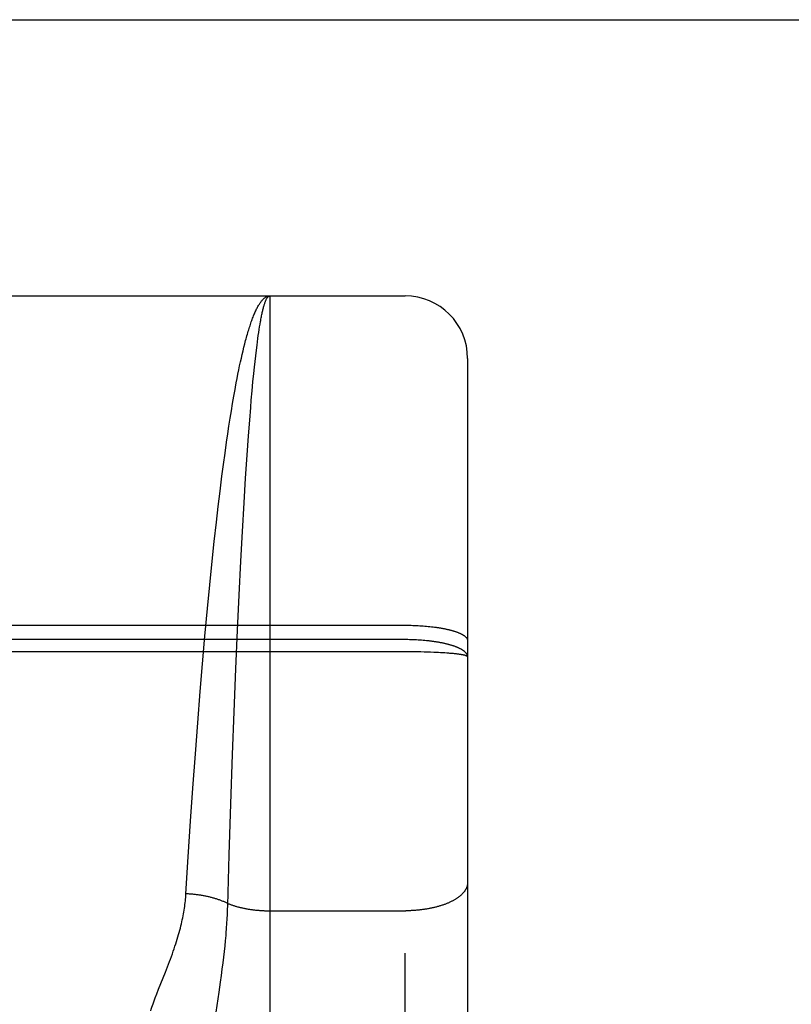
# Model space of a CAD drawing. Header units: inches. Extents: x 0 to 267, y 0 to 173.
# Tile 91 of 104: x 114.689 to 115.059, y 120.188 to 120.66. Entities that reach past the tile are written whole.
import ezdxf

# ---------------------------------------------------------------- set-up
doc = ezdxf.new("R2010")
doc.units = ezdxf.units.IN
doc.header["$LTSCALE"] = 14.696721
doc.header["$MEASUREMENT"] = 0
doc.linetypes.add('HIDDEN', pattern=[0.2, 0.1, -0.1])
doc.layers.get('0').update_dxf_attribs({"linetype": 'CONTINUOUS'})
doc.layers.add('02___PRT_ALL_AXES', color=7, linetype='CONTINUOUS')
doc.layers.add('DEFAULT_2', color=8, linetype='HIDDEN')

msp = doc.modelspace()

# ---------------------------------------------------------------- linework, layer by layer
at = {"color": 3, "linetype": 'Continuous'}
msp.add_line((82.88344, 120.66046), (117.36194, 120.66046), dxfattribs=at)
at = {"layer": '02___PRT_ALL_AXES', "color": 8, "linetype": 'HIDDEN'}
msp.add_line((114.30894, 120.52796), (114.87394, 120.52796), dxfattribs=at)
at = {"layer": 'DEFAULT_2', "color": 8, "linetype": 'HIDDEN'}
for p, q in [((114.62394, 120.52796), (114.80894, 120.52796)), ((114.80894, 120.52796), (114.80894, 119.71717)), ((114.87394, 118.74296), (114.87394, 120.52796)), ((114.80411, 120.51316), (114.80433, 120.51443)), ((114.80349, 120.50902), (114.80369, 120.51045)), ((114.80369, 120.51045), (114.8039, 120.51183)), ((114.8039, 120.51183), (114.80411, 120.51316)), ((114.80255, 120.50189), (114.80286, 120.50439)), ((114.80286, 120.50439), (114.80307, 120.50598)), ((114.80307, 120.50598), (114.80328, 120.50753)), ((114.80328, 120.50753), (114.80349, 120.50902)), ((114.79534, 120.4981), (114.79575, 120.49989)), ((114.79575, 120.49989), (114.79616, 120.50163)), ((114.79616, 120.50163), (114.79658, 120.50332)), ((114.80224, 120.49928), (114.80255, 120.50189)), ((114.79453, 120.49437), (114.79493, 120.49626)), ((114.79493, 120.49626), (114.79534, 120.4981)), ((114.80163, 120.49372), (114.80194, 120.49656)), ((114.80194, 120.49656), (114.80224, 120.49928)), ((114.90394, 120.49796), (114.90394, 118.77296)), ((114.79332, 120.4884), (114.79372, 120.49044)), ((114.79372, 120.49044), (114.79412, 120.49243)), ((114.79412, 120.49243), (114.79453, 120.49437)), ((114.80093, 120.48667), (114.80133, 120.49077)), ((114.80133, 120.49077), (114.80163, 120.49372)), ((114.79252, 120.48419), (114.79291, 120.48632)), ((114.79291, 120.48632), (114.79332, 120.4884)), ((114.80053, 120.48238), (114.80093, 120.48667)), ((114.80013, 120.47791), (114.80053, 120.48238)), ((114.79055, 120.47285), (114.79113, 120.47637)), ((114.79113, 120.47637), (114.79172, 120.47979)), ((114.79984, 120.47443), (114.80013, 120.47791)), ((114.78996, 120.46924), (114.79055, 120.47285)), ((114.79936, 120.46842), (114.79984, 120.47443)), ((114.78939, 120.46553), (114.78996, 120.46924)), ((114.79878, 120.46087), (114.79936, 120.46842)), ((114.78881, 120.46174), (114.78939, 120.46553)), ((114.7875, 120.45254), (114.78825, 120.45785)), ((114.78825, 120.45785), (114.78881, 120.46174)), ((114.79812, 120.4516), (114.79878, 120.46087)), ((114.78676, 120.44709), (114.7875, 120.45254)), ((114.79739, 120.44045), (114.79812, 120.4516)), ((114.78602, 120.4415), (114.78676, 120.44709)), ((114.78512, 120.43432), (114.78602, 120.4415)), ((114.79667, 120.42875), (114.79739, 120.44045)), ((114.78423, 120.42695), (114.78512, 120.43432)), ((114.79589, 120.41501), (114.79667, 120.42875)), ((114.78336, 120.41941), (114.78423, 120.42695)), ((114.78234, 120.41015), (114.78336, 120.41941)), ((114.79514, 120.40073), (114.79589, 120.41501)), ((114.78133, 120.40068), (114.78234, 120.41015)), ((114.7802, 120.38941), (114.78133, 120.40068)), ((114.79433, 120.38435), (114.79514, 120.40073)), ((114.77909, 120.37795), (114.7802, 120.38941)), ((114.79356, 120.36763), (114.79433, 120.38435)), ((114.77789, 120.36477), (114.77909, 120.37795)), ((114.30852, 120.36996), (114.87394, 120.36996)), ((114.79276, 120.34899), (114.79356, 120.36763)), ((114.87394, 120.36996), (114.87436, 120.36996)), ((114.87436, 120.36996), (114.8752, 120.36996)), ((114.8752, 120.36996), (114.87604, 120.36995)), ((114.87604, 120.36995), (114.87688, 120.36993)), ((114.87688, 120.36993), (114.87771, 120.36991)), ((114.87771, 120.36991), (114.87855, 120.36988)), ((114.87855, 120.36988), (114.87938, 120.36984)), ((114.87938, 120.36984), (114.8802, 120.3698)), ((114.8802, 120.3698), (114.88102, 120.36975)), ((114.88102, 120.36975), (114.88184, 120.3697)), ((114.88184, 120.3697), (114.88265, 120.36964)), ((114.88265, 120.36964), (114.88345, 120.36958)), ((114.88345, 120.36958), (114.88424, 120.36951)), ((114.88424, 120.36951), (114.88503, 120.36944)), ((114.88503, 120.36944), (114.8858, 120.36936)), ((114.8858, 120.36936), (114.88657, 120.36927)), ((114.88657, 120.36927), (114.88733, 120.36918)), ((114.87436, 120.36306), (114.30894, 120.36306)), ((114.77672, 120.35148), (114.77789, 120.36477)), ((114.8752, 120.36305), (114.87436, 120.36306)), ((114.87604, 120.36304), (114.8752, 120.36305)), ((114.87688, 120.36302), (114.87604, 120.36304)), ((114.87772, 120.36299), (114.87688, 120.36302)), ((114.87855, 120.36296), (114.87772, 120.36299)), ((114.87938, 120.36292), (114.87855, 120.36296)), ((114.8802, 120.36288), (114.87938, 120.36292)), ((114.88102, 120.36282), (114.8802, 120.36288)), ((114.88184, 120.36277), (114.88102, 120.36282)), ((114.88265, 120.3627), (114.88184, 120.36277)), ((114.88345, 120.36263), (114.88265, 120.3627)), ((114.87478, 120.35723), (114.3081, 120.35723)), ((114.87646, 120.35722), (114.87478, 120.35723)), ((114.87813, 120.3572), (114.87646, 120.35722)), ((114.87979, 120.35718), (114.87813, 120.3572)), ((114.88143, 120.35715), (114.87979, 120.35718)), ((114.88305, 120.35711), (114.88143, 120.35715)), ((114.88464, 120.35707), (114.88305, 120.35711)), ((114.88619, 120.35702), (114.88464, 120.35707)), ((114.88771, 120.35696), (114.88619, 120.35702)), ((114.88882, 120.35691), (114.88771, 120.35696)), ((114.8899, 120.35686), (114.88882, 120.35691)), ((114.89095, 120.3568), (114.8899, 120.35686)), ((114.89198, 120.35674), (114.89095, 120.3568)), ((114.89297, 120.35668), (114.89198, 120.35674)), ((114.89393, 120.35661), (114.89297, 120.35668)), ((114.89485, 120.35654), (114.89393, 120.35661)), ((114.89545, 120.35649), (114.89485, 120.35654)), ((114.89603, 120.35644), (114.89545, 120.35649)), ((114.89659, 120.35639), (114.89603, 120.35644)), ((114.89713, 120.35634), (114.89659, 120.35639)), ((114.89765, 120.35629), (114.89713, 120.35634)), ((114.89816, 120.35623), (114.89765, 120.35629)), ((114.89934, 120.35609), (114.89888, 120.35615)), ((114.77561, 120.33813), (114.77672, 120.35148)), ((114.79194, 120.32847), (114.79276, 120.34899)), ((114.77442, 120.32313), (114.77561, 120.33813)), ((114.79117, 120.30796), (114.79194, 120.32847)), ((114.77329, 120.30822), (114.77442, 120.32313)), ((114.7721, 120.29188), (114.77329, 120.30822)), ((114.79035, 120.28436), (114.79117, 120.30796)), ((114.77099, 120.2759), (114.7721, 120.29188)), ((114.78955, 120.25984), (114.79035, 120.28436)), ((114.76987, 120.25887), (114.77099, 120.2759)), ((114.76874, 120.24111), (114.76987, 120.25887)), ((114.78881, 120.23546), (114.78955, 120.25984)), ((114.78874, 120.23337), (114.78881, 120.23546)), ((114.78854, 120.22907), (114.78865, 120.23124)), ((114.78865, 120.23124), (114.78874, 120.23337)), ((114.80894, 120.233), (114.87436, 120.233)), ((114.78825, 120.22459), (114.78841, 120.22686)), ((114.78841, 120.22686), (114.78854, 120.22907)), ((114.78776, 120.21865), (114.78798, 120.22109)), ((114.78751, 120.21614), (114.78776, 120.21865)), ((114.78693, 120.21081), (114.78724, 120.21353)), ((114.78724, 120.21353), (114.78751, 120.21614)), ((114.75988, 120.20605), (114.76085, 120.20858)), ((114.78621, 120.20502), (114.78659, 120.20798)), ((114.78659, 120.20798), (114.78693, 120.21081)), ((114.75564, 120.19533), (114.7589, 120.20353)), ((114.7589, 120.20353), (114.75988, 120.20605)), ((114.78581, 120.20196), (114.78621, 120.20502)), ((114.78466, 120.19389), (114.78537, 120.19879)), ((114.78537, 120.19879), (114.78581, 120.20196)), ((114.75405, 120.19122), (114.75482, 120.19322)), ((114.75482, 120.19322), (114.75564, 120.19533)), ((114.78273, 120.1811), (114.78466, 120.19389))]:
    msp.add_line(p, q, dxfattribs=at)
for points in [[(114.79658, 120.50332), (114.79699, 120.50495), (114.7972, 120.50575), (114.79741, 120.50654), (114.79761, 120.50731), (114.79782, 120.50807), (114.79803, 120.50881), (114.79824, 120.50954), (114.79845, 120.51026), (114.79866, 120.51097), (114.79887, 120.51166), (114.79908, 120.51233), (114.79929, 120.513), (114.7995, 120.51365), (114.79971, 120.51428), (114.79992, 120.5149), (114.80013, 120.51551), (114.80035, 120.51611), (114.80056, 120.51668), (114.80077, 120.51725), (114.80098, 120.5178), (114.80119, 120.51834), (114.80141, 120.51886), (114.80162, 120.51937), (114.80183, 120.51987), (114.80205, 120.52035), (114.80226, 120.52081), (114.80247, 120.52126), (114.80269, 120.5217), (114.8029, 120.52212), (114.80312, 120.52253), (114.80333, 120.52292), (114.80354, 120.5233), (114.80376, 120.52367), (114.80397, 120.52402), (114.80419, 120.52435), (114.8044, 120.52467), (114.80462, 120.52498), (114.80483, 120.52527), (114.80505, 120.52554), (114.80527, 120.5258), (114.80548, 120.52605), (114.8057, 120.52628), (114.80591, 120.5265), (114.80613, 120.5267), (114.80634, 120.52689), (114.80656, 120.52706), (114.80678, 120.52722), (114.80699, 120.52736), (114.80721, 120.52749), (114.80742, 120.5276), (114.80764, 120.5277), (114.80786, 120.52778), (114.80807, 120.52784), (114.80829, 120.5279), (114.80851, 120.52793), (114.80872, 120.52796), (114.80894, 120.52796)], [(114.80433, 120.51443), (114.80454, 120.51565), (114.80464, 120.51624), (114.80475, 120.51681), (114.80485, 120.51737), (114.80496, 120.51792), (114.80507, 120.51845), (114.80517, 120.51897), (114.80528, 120.51947), (114.80539, 120.51996), (114.80549, 120.52043), (114.8056, 120.52089), (114.80571, 120.52134), (114.80581, 120.52177), (114.80592, 120.52219), (114.80603, 120.52259), (114.80613, 120.52298), (114.80624, 120.52336), (114.80635, 120.52372), (114.80646, 120.52406), (114.80656, 120.52439), (114.80667, 120.52471), (114.80678, 120.52501), (114.80689, 120.5253), (114.80699, 120.52557), (114.8071, 120.52583), (114.80721, 120.52607), (114.80732, 120.5263), (114.80743, 120.52652), (114.80753, 120.52672), (114.80764, 120.5269), (114.80775, 120.52707), (114.80786, 120.52723), (114.80797, 120.52737), (114.80807, 120.52749), (114.80818, 120.5276), (114.80829, 120.5277), (114.8084, 120.52778), (114.80851, 120.52785), (114.80861, 120.5279), (114.80872, 120.52794), (114.80883, 120.52796), (114.80894, 120.52796)], [(114.79172, 120.47979), (114.79232, 120.4831), (114.79252, 120.48419)], [(114.88733, 120.36918), (114.88808, 120.36908), (114.88845, 120.36903), (114.88881, 120.36898), (114.88918, 120.36893), (114.88954, 120.36888), (114.8899, 120.36882), (114.89025, 120.36877), (114.8906, 120.36871), (114.89095, 120.36865), (114.8913, 120.36859), (114.89164, 120.36853), (114.89198, 120.36847), (114.89231, 120.3684), (114.89264, 120.36834), (114.89297, 120.36827), (114.89329, 120.36821), (114.89361, 120.36814), (114.89393, 120.36807), (114.89424, 120.368), (114.89455, 120.36793), (114.89485, 120.36786), (114.89515, 120.36778), (114.89545, 120.36771), (114.89574, 120.36763), (114.89602, 120.36756), (114.89631, 120.36748), (114.89658, 120.3674), (114.89686, 120.36732), (114.89713, 120.36724), (114.89739, 120.36716), (114.89765, 120.36708), (114.89791, 120.36699), (114.89816, 120.36691), (114.8984, 120.36683), (114.89865, 120.36674), (114.89888, 120.36665), (114.89911, 120.36657), (114.89934, 120.36648), (114.89956, 120.36639), (114.89978, 120.3663), (114.89999, 120.36621), (114.90019, 120.36612), (114.9004, 120.36603), (114.90059, 120.36594), (114.90078, 120.36584), (114.90097, 120.36575), (114.90115, 120.36566), (114.90132, 120.36556), (114.90149, 120.36547), (114.90165, 120.36537), (114.90181, 120.36527), (114.90197, 120.36518), (114.90211, 120.36508), (114.90225, 120.36498), (114.90239, 120.36488), (114.90252, 120.36478), (114.90265, 120.36468), (114.90277, 120.36458), (114.90288, 120.36448), (114.90299, 120.36438), (114.90309, 120.36428), (114.90319, 120.36418), (114.90328, 120.36408), (114.90336, 120.36398), (114.90344, 120.36388), (114.90351, 120.36377), (114.90358, 120.36367), (114.90364, 120.36357), (114.9037, 120.36347), (114.90375, 120.36336), (114.90379, 120.36326), (114.90383, 120.36316), (114.90387, 120.36305), (114.90389, 120.36295), (114.90391, 120.36284), (114.90393, 120.36274), (114.90394, 120.36264), (114.90394, 120.36253)], [(114.90394, 120.3548), (114.90394, 120.35491), (114.90393, 120.35503), (114.90391, 120.35514), (114.90389, 120.35526), (114.90387, 120.35538), (114.90383, 120.35549), (114.90379, 120.35561), (114.90375, 120.35572), (114.9037, 120.35584), (114.90364, 120.35595), (114.90358, 120.35607), (114.90352, 120.35618), (114.90344, 120.35629), (114.90336, 120.35641), (114.90328, 120.35652), (114.90319, 120.35663), (114.90309, 120.35675), (114.90299, 120.35686), (114.90288, 120.35697), (114.90277, 120.35708), (114.90265, 120.35719), (114.90252, 120.35731), (114.90239, 120.35742), (114.90226, 120.35753), (114.90211, 120.35763), (114.90197, 120.35774), (114.90181, 120.35785), (114.90166, 120.35796), (114.90149, 120.35806), (114.90132, 120.35817), (114.90115, 120.35828), (114.90097, 120.35838), (114.90078, 120.35849), (114.90059, 120.35859), (114.9004, 120.35869), (114.9002, 120.35879), (114.89999, 120.35889), (114.89978, 120.35899), (114.89956, 120.35909), (114.89934, 120.35919), (114.89911, 120.35929), (114.89888, 120.35939), (114.89865, 120.35948), (114.89841, 120.35958), (114.89816, 120.35967), (114.89791, 120.35976), (114.89765, 120.35986), (114.89739, 120.35995), (114.89713, 120.36004), (114.89686, 120.36013), (114.89659, 120.36021), (114.89631, 120.3603), (114.89603, 120.36039), (114.89574, 120.36047), (114.89545, 120.36056), (114.89515, 120.36064), (114.89485, 120.36072), (114.89455, 120.3608), (114.89424, 120.36088), (114.89393, 120.36096), (114.89361, 120.36103), (114.89329, 120.36111), (114.89297, 120.36118), (114.89264, 120.36126), (114.89231, 120.36133), (114.89198, 120.3614), (114.89164, 120.36147), (114.8913, 120.36153), (114.89095, 120.3616), (114.89061, 120.36167), (114.89025, 120.36173), (114.8899, 120.36179), (114.88954, 120.36185), (114.88918, 120.36191), (114.88882, 120.36197), (114.88845, 120.36203), (114.88808, 120.36208), (114.88771, 120.36214), (114.88733, 120.36219), (114.88696, 120.36224), (114.88658, 120.36229), (114.88619, 120.36234), (114.88581, 120.36238), (114.88542, 120.36243), (114.88503, 120.36247), (114.88464, 120.36251), (114.88424, 120.36256), (114.88345, 120.36263)], [(114.89888, 120.35615), (114.89865, 120.35618), (114.89816, 120.35623)], [(114.90394, 120.3548), (114.90394, 120.35483), (114.90393, 120.35486), (114.90391, 120.3549), (114.90389, 120.35493), (114.90387, 120.35497), (114.90383, 120.355), (114.90379, 120.35503), (114.90375, 120.35507), (114.9037, 120.3551), (114.90364, 120.35514), (114.90358, 120.35517), (114.90352, 120.3552), (114.90344, 120.35524), (114.90336, 120.35527), (114.90328, 120.3553), (114.90319, 120.35534), (114.90309, 120.35537), (114.90299, 120.3554), (114.90288, 120.35544), (114.90277, 120.35547), (114.90265, 120.3555), (114.90252, 120.35554), (114.90239, 120.35557), (114.90226, 120.3556), (114.90211, 120.35563), (114.90197, 120.35566), (114.90181, 120.3557), (114.90166, 120.35573), (114.90149, 120.35576), (114.90132, 120.35579), (114.90115, 120.35582), (114.90097, 120.35585), (114.90078, 120.35588), (114.90059, 120.35591), (114.9004, 120.35594), (114.9002, 120.35597), (114.89999, 120.356), (114.89978, 120.35603), (114.89934, 120.35609)], [(114.90394, 120.24659), (114.90394, 120.2464), (114.90393, 120.24621), (114.90391, 120.24602), (114.90389, 120.24582), (114.90387, 120.24563), (114.90383, 120.24544), (114.90379, 120.24525), (114.90375, 120.24507), (114.9037, 120.24488), (114.90364, 120.24469), (114.90358, 120.2445), (114.90352, 120.24431), (114.90344, 120.24412), (114.90336, 120.24394), (114.90328, 120.24375), (114.90319, 120.24356), (114.90309, 120.24338), (114.90299, 120.24319), (114.90288, 120.24301), (114.90277, 120.24282), (114.90265, 120.24264), (114.90252, 120.24246), (114.90239, 120.24228), (114.90226, 120.2421), (114.90211, 120.24192), (114.90197, 120.24174), (114.90181, 120.24156), (114.90166, 120.24139), (114.90149, 120.24121), (114.90132, 120.24104), (114.90115, 120.24086), (114.90097, 120.24069), (114.90078, 120.24052), (114.90059, 120.24035), (114.9004, 120.24018), (114.9002, 120.24001), (114.89999, 120.23985), (114.89978, 120.23968), (114.89956, 120.23952), (114.89934, 120.23936), (114.89911, 120.2392), (114.89888, 120.23904), (114.89865, 120.23888), (114.89841, 120.23872), (114.89816, 120.23857), (114.89791, 120.23841), (114.89765, 120.23826), (114.89739, 120.23811), (114.89713, 120.23796), (114.89686, 120.23782), (114.89659, 120.23767), (114.89631, 120.23753), (114.89603, 120.23739), (114.89574, 120.23725), (114.89545, 120.23711), (114.89515, 120.23698), (114.89485, 120.23684), (114.89455, 120.23671), (114.89424, 120.23658), (114.89393, 120.23645), (114.89361, 120.23633), (114.89329, 120.2362), (114.89297, 120.23608), (114.89264, 120.23596), (114.89231, 120.23584), (114.89198, 120.23573), (114.89164, 120.23561), (114.8913, 120.2355), (114.89095, 120.23539), (114.89061, 120.23529), (114.89025, 120.23518), (114.8899, 120.23508), (114.88954, 120.23498), (114.88918, 120.23488), (114.88882, 120.23478), (114.88845, 120.23469), (114.88808, 120.2346), (114.88771, 120.23451), (114.88733, 120.23443), (114.88696, 120.23434), (114.88658, 120.23426), (114.88619, 120.23418), (114.88581, 120.2341), (114.88542, 120.23403), (114.88503, 120.23396), (114.88464, 120.23389), (114.88424, 120.23382), (114.88385, 120.23376), (114.88345, 120.2337), (114.88305, 120.23364), (114.88265, 120.23358), (114.88224, 120.23353), (114.88184, 120.23348), (114.88143, 120.23343), (114.88102, 120.23338), (114.88061, 120.23334), (114.8802, 120.2333), (114.87979, 120.23326), (114.87938, 120.23322), (114.87896, 120.23319), (114.87855, 120.23316), (114.87813, 120.23313), (114.87772, 120.2331), (114.8773, 120.23308), (114.87688, 120.23306), (114.87646, 120.23304), (114.87604, 120.23303), (114.87562, 120.23302), (114.8752, 120.23301), (114.87478, 120.233), (114.87436, 120.233)], [(114.76085, 120.20858), (114.76133, 120.20985), (114.76179, 120.2111), (114.76224, 120.21234), (114.76267, 120.21356), (114.76309, 120.21477), (114.76349, 120.21595), (114.76387, 120.21712), (114.76424, 120.21826), (114.76459, 120.21939), (114.76492, 120.22049), (114.76524, 120.22157), (114.76554, 120.22263), (114.76582, 120.22367), (114.76609, 120.2247), (114.76634, 120.22571), (114.76658, 120.2267), (114.7668, 120.22767), (114.76701, 120.22864), (114.76721, 120.22958), (114.76739, 120.23052), (114.76757, 120.23145), (114.76773, 120.23236), (114.76788, 120.23327), (114.76801, 120.23417), (114.76814, 120.23506), (114.76826, 120.23594), (114.76836, 120.23682), (114.76846, 120.23769), (114.76854, 120.23855), (114.76862, 120.23941), (114.76869, 120.24026), (114.76874, 120.24111)], [(114.78884, 120.2365), (114.78853, 120.23665), (114.7882, 120.2368), (114.78788, 120.23694), (114.78755, 120.23709), (114.78722, 120.23723), (114.78689, 120.23737), (114.78655, 120.23751), (114.7862, 120.23765), (114.78586, 120.23778), (114.78551, 120.23791), (114.78516, 120.23804), (114.7848, 120.23817), (114.78444, 120.23829), (114.78408, 120.23842), (114.78371, 120.23854), (114.78334, 120.23865), (114.78297, 120.23877), (114.7826, 120.23888), (114.78222, 120.23899), (114.78184, 120.2391), (114.78146, 120.2392), (114.78108, 120.23931), (114.78069, 120.23941), (114.7803, 120.2395), (114.77991, 120.2396), (114.77951, 120.23969), (114.77912, 120.23978), (114.77872, 120.23987), (114.77832, 120.23995), (114.77791, 120.24003), (114.77751, 120.24011), (114.7771, 120.24019), (114.7767, 120.24026), (114.77629, 120.24033), (114.77588, 120.2404), (114.77546, 120.24046), (114.77505, 120.24052), (114.77464, 120.24058), (114.77422, 120.24064), (114.7738, 120.24069), (114.77338, 120.24074), (114.77297, 120.24079), (114.77255, 120.24084), (114.77213, 120.24088), (114.7717, 120.24092), (114.77128, 120.24095), (114.77086, 120.24099), (114.77044, 120.24102), (114.77001, 120.24105), (114.76959, 120.24107), (114.76917, 120.24109), (114.76874, 120.24111)], [(114.78884, 120.2365), (114.78915, 120.23637), (114.78945, 120.23625), (114.78977, 120.23613), (114.79008, 120.23602), (114.7904, 120.2359), (114.79072, 120.23579), (114.79105, 120.23568), (114.79138, 120.23557), (114.79171, 120.23546), (114.79205, 120.23536), (114.79238, 120.23525), (114.79273, 120.23515), (114.79307, 120.23505), (114.79342, 120.23496), (114.79377, 120.23486), (114.79412, 120.23477), (114.79448, 120.23468), (114.79484, 120.23459), (114.7952, 120.23451), (114.79556, 120.23442), (114.79593, 120.23434), (114.7963, 120.23426), (114.79667, 120.23418), (114.79704, 120.23411), (114.79742, 120.23404), (114.79779, 120.23397), (114.79817, 120.2339), (114.79855, 120.23384), (114.79894, 120.23377), (114.79932, 120.23371), (114.79971, 120.23365), (114.8001, 120.2336), (114.80049, 120.23355), (114.80088, 120.23349), (114.80128, 120.23345), (114.80167, 120.2334), (114.80207, 120.23336), (114.80246, 120.23332), (114.80286, 120.23328), (114.80326, 120.23324), (114.80366, 120.23321), (114.80407, 120.23318), (114.80447, 120.23315), (114.80487, 120.23312), (114.80528, 120.2331), (114.80568, 120.23308), (114.80609, 120.23306), (114.80649, 120.23304), (114.8069, 120.23303), (114.80731, 120.23302), (114.80772, 120.23301), (114.80812, 120.233), (114.80853, 120.233), (114.80894, 120.233)], [(114.78798, 120.22109), (114.78807, 120.22227), (114.78825, 120.22459)], [(114.75185, 120.18502), (114.75212, 120.18584), (114.75241, 120.18668), (114.75271, 120.18754), (114.75302, 120.18842), (114.75335, 120.18933), (114.75369, 120.19026), (114.75405, 120.19122)]]:
    msp.add_lwpolyline(points, dxfattribs=at)
msp.add_arc((114.87394, 120.49796), 0.03, 0, 90, dxfattribs=at)

doc.saveas('drawing.dxf')
